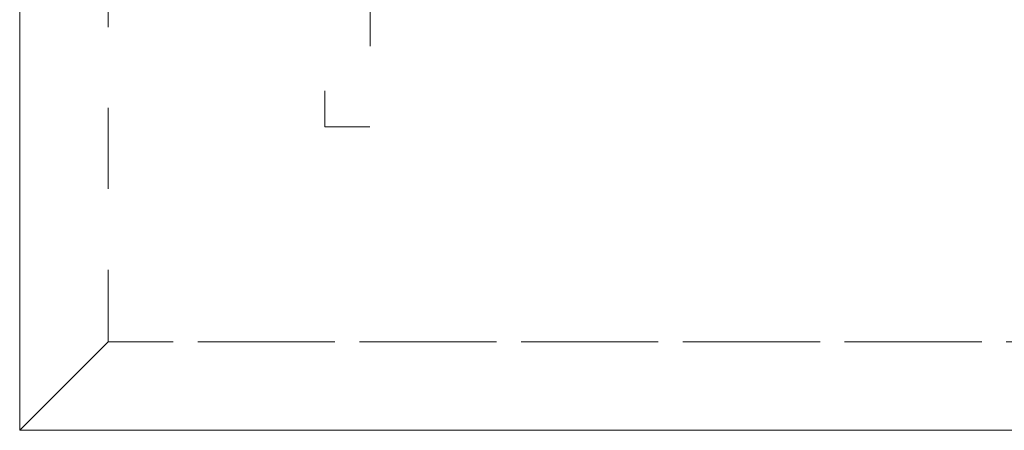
# Model space of a CAD drawing. Header units: inches. Extents: x -456 to -294, y -215 to 27.
# Tile 2 of 51: x -383.98 to -367.75, y -56.53 to -49.77. Entities that reach past the tile are written whole.
import ezdxf

# ---------------------------------------------------------------- set-up
doc = ezdxf.new("R2010")
doc.units = ezdxf.units.IN
doc.header["$LTSCALE"] = 32
doc.header["$MEASUREMENT"] = 0
doc.linetypes.add('Dash Style-1', pattern=[0.083328, 0.041656, -0.041672])
for name, color, linetype, lineweight in [('DashLine', 7, 'Dash Style-1', 13), ('Drawing', 7, 'Continuous', 18), ('None', 7, 'Continuous', 18), ('SolidLine', 7, 'Continuous', 15)]:
    doc.layers.add(name, color=color, linetype=linetype, lineweight=lineweight)

# ---------------------------------------------------------------- blocks, each defined once
blk = doc.blocks.new('Group-44')
at = {"layer": 'DashLine'}
blk.add_line((16.536, -75.236), (-16.536, -75.236), dxfattribs=at)
at = {"layer": 'SolidLine'}
for p, q in [((-16.536, -75.236), (-17.992, -76.692)), ((-17.992, -76.692), (17.992, -76.692))]:
    blk.add_line(p, q, dxfattribs=at)
blk = doc.blocks.new('Group-45')
at = {"layer": 'None'}
blk.add_blockref('Group-44', (0, 0), dxfattribs=at)
blk = doc.blocks.new('Group-49')
at = {"layer": 'DashLine', "flags": 128}
blk.add_lwpolyline([(-16.536, 2.756), (16.536, 2.756), (16.536, -75.236), (-16.536, -75.236)], close=True, dxfattribs=at)
at = {"layer": 'SolidLine', "flags": 128}
blk.add_lwpolyline([(-17.992, 2.756), (17.992, 2.756), (17.992, -76.692), (-17.992, -76.692)], close=True, dxfattribs=at)
at = {"layer": 'None'}
blk.add_blockref('Group-45', (0, 0), dxfattribs=at)
blk = doc.blocks.new('Group-84')
at = {"layer": 'None'}
blk.add_blockref('Group-49', (0, 0), dxfattribs=at)
blk = doc.blocks.new('SL Floating Runoff Desk (2D)')
at = {"layer": 'None'}
blk.add_blockref('Group-84', (0, 0), dxfattribs=at)
at = {"layer": 'Drawing', "color": 0, "flags": 1}
for tag in ['Catalog', 'Custom', 'FinishGroup', 'Discount', 'Tag', 'Item1', 'Item2', 'Item3', 'Item4', 'Item5', 'Item6', 'Item7', 'Item8', 'Item9', 'Item10', 'Item11', 'Item12', 'Item13', 'Item14', 'Item15', 'Item16', 'Item17', 'Item18', 'Item19', 'Item20', 'Item21', 'Item22', 'Item23', 'Item24', 'Item25', 'Option1', 'Option2', 'Option3', 'Option4', 'Option5', 'Option6', 'Option7', 'Option8', 'Option9', 'Option10', 'Option11', 'Option12']:
    blk.add_attdef(tag, (-24.521, -41.553), '', height=0.00709, dxfattribs=at)
blk = doc.blocks.new('Group-88')
at = {"layer": 'DashLine', "flags": 128}
blk.add_lwpolyline([(-23.996, 0.748), (23.996, 0.748), (23.996, 0), (-23.996, 0)], close=True, dxfattribs=at)
blk = doc.blocks.new('Group-89')
at = {"layer": 'None'}
blk.add_blockref('Group-88', (0, 0), dxfattribs=at)
blk = doc.blocks.new('SL Modesty Panel (2D)')
at = {"layer": 'None'}
blk.add_blockref('Group-89', (0, 0), dxfattribs=at)
at = {"layer": 'Drawing', "color": 0, "flags": 1}
for tag in ['Catalog', 'Custom', 'Option1', 'Option2', 'Option3', 'Option4', 'Option5', 'Option6', 'Option7', 'Option8', 'Option9', 'Option10', 'Option11', 'Option12', 'Tag', 'FinishGroup', 'Discount', 'Item2', 'Item3', 'Item6', 'Item8', 'Item9', 'Item10', 'Item12', 'Item13', 'Item16', 'Item18', 'Item19', 'Item20', 'Item21', 'Item22', 'Item23', 'Item24', 'Item25', 'Item1', 'Item4', 'Item5', 'Item7', 'Item11', 'Item14', 'Item15', 'Item17']:
    blk.add_attdef(tag, (-19.491, -36.554), '', height=0.00709, dxfattribs=at)

msp = doc.modelspace()

# ---------------------------------------------------------------- block references
at = {"layer": 'Drawing'}
msp.add_blockref('SL Floating Runoff Desk (2D)', (-365.988, 20.161), dxfattribs=at)

# ---------------------------------------------------------------- next in the draw order: block references
at = {"layer": 'Drawing', "rotation": 270}
msp.add_blockref('SL Modesty Panel (2D)', (-378.951, -27.535), dxfattribs=at)

doc.saveas('drawing.dxf')
